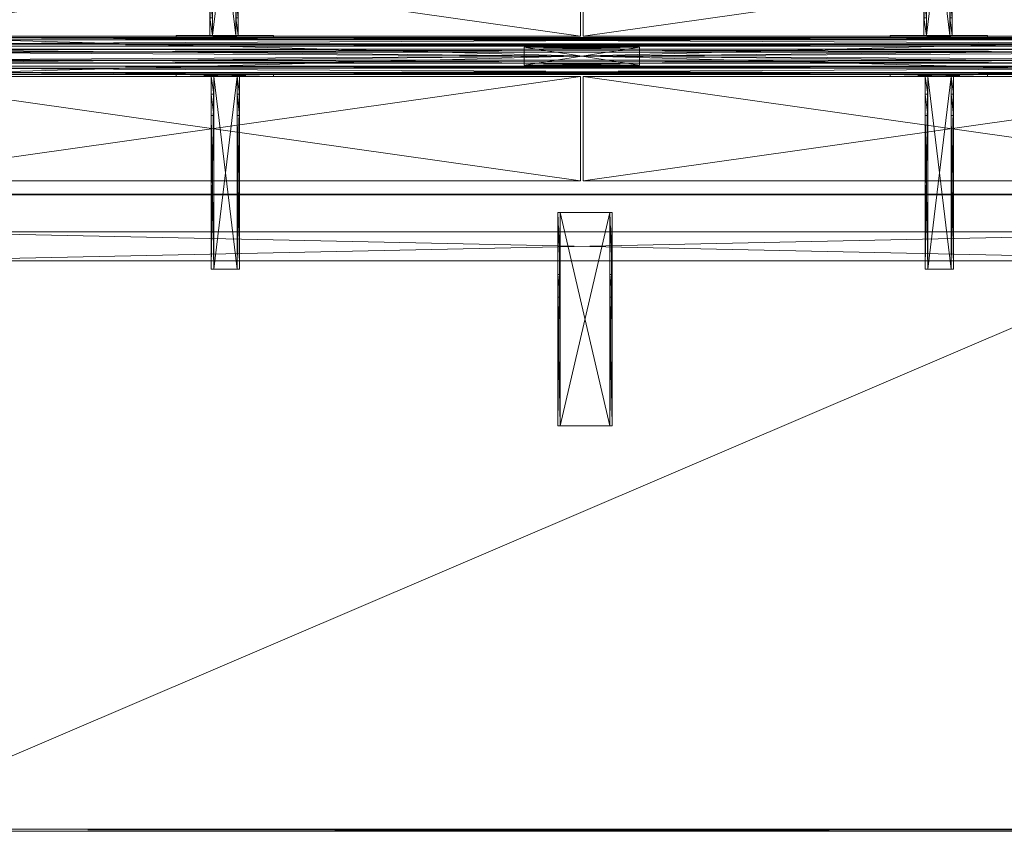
# Model space of a CAD drawing. Header units: inches. Extents: x -304 to 162, y 376 to 514.
# Tile 243 of 256: x 93 to 133, y 403 to 436. Entities that reach past the tile are written whole.
import ezdxf

# ---------------------------------------------------------------- set-up
doc = ezdxf.new("R2010")
doc.units = ezdxf.units.IN
doc.header["$LTSCALE"] = 0.366967
doc.header["$MEASUREMENT"] = 0
for name, color, linetype, true_color in [('CET color Burlywood4', 7, 'Continuous', 0x8d7057), ('CET color Grey19', 7, 'Continuous', 0x2f2e34), ('CET color Grey71', 7, 'Continuous', 0xb5b8af), ('CET color Grey80', 7, 'Continuous', 0xcdcec9), ('CET color Grey90', 7, 'Continuous', 0xe5e5e5)]:
    doc.layers.add(name, color=color, linetype=linetype, true_color=true_color)
doc.layers.add('CET Default', color=7, linetype='Continuous')

# ---------------------------------------------------------------- blocks, each defined once
blk = doc.blocks.new('*C42')
at = {"layer": 'CET color Burlywood4', "linetype": 'Continuous', "lineweight": 0}
mesh = blk.add_polyface(dxfattribs=at)
corners = [(59.961, 62.563, 28.05), (0.039, 36.939, 28.05), (0.039, 62.563, 28.05), (59.961, 36.939, 28.05)]
mesh.append_faces([[corners[k] for k in face] for face in [(0, 1, 2, 0)]], dxfattribs={"vtx0": -1, "vtx3": -1})
mesh.append_faces([[corners[k] for k in face] for face in [(0, 3, 1, 0)]], dxfattribs={"vtx2": -1})
at = {"layer": 'CET color Grey19', "linetype": 'Continuous', "lineweight": 0}
mesh = blk.add_polyface(dxfattribs=at)
corners = [(28.865, 37.65, 28.009), (28.865, 46.262, 27.669), (28.865, 46.262, 28.009), (28.865, 41.072, 27.069), (28.865, 40.156, 25.92), (28.865, 37.65, 25.92), (28.765, 40.156, 25.92), (28.765, 37.65, 25.92), (28.765, 37.65, 28.009), (28.765, 41.072, 27.069), (28.765, 46.262, 27.669), (28.765, 46.262, 28.009)]
mesh.append_faces([[corners[k] for k in face] for face in [(0, 3, 1, 0), (0, 4, 3, 0)]], dxfattribs={"vtx0": -1, "vtx2": -1, "vtx3": -1})
mesh.append_faces([[corners[k] for k in face] for face in [(0, 1, 2, 0)]], dxfattribs={"vtx0": -1, "vtx3": -1})
mesh.append_faces([[corners[k] for k in face] for face in [(11, 10, 8, 11), (8, 7, 0, 8), (11, 8, 2, 11), (10, 11, 1, 10), (9, 10, 3, 9), (6, 9, 4, 6), (7, 6, 5, 7)]], dxfattribs={"vtx1": -1})
mesh.append_faces([[corners[k] for k in face] for face in [(9, 6, 8, 9), (10, 9, 8, 10)]], dxfattribs={"vtx1": -1, "vtx2": -1})
mesh.append_faces([[corners[k] for k in face] for face in [(0, 5, 4, 0), (6, 7, 8, 6), (7, 5, 0, 7), (8, 0, 2, 8), (11, 2, 1, 11), (10, 1, 3, 10), (9, 3, 4, 9), (6, 4, 5, 6)]], dxfattribs={"vtx2": -1})
mesh = blk.add_polyface(dxfattribs=at)
corners = [(30.872, 46.262, 27.909), (28.865, 46.262, 27.909), (28.865, 46.262, 28.009), (30.872, 46.262, 28.009), (28.865, 37.65, 27.909), (28.865, 37.65, 28.009), (30.872, 37.65, 27.909), (30.872, 37.65, 28.009)]
mesh.append_faces([[corners[k] for k in face] for face in [(0, 2, 3, 0), (1, 5, 2, 1), (1, 6, 4, 1), (5, 3, 2, 5), (4, 7, 5, 4), (6, 3, 7, 6)]], dxfattribs={"vtx0": -1, "vtx3": -1})
mesh.append_faces([[corners[k] for k in face] for face in [(0, 1, 2, 0), (1, 4, 5, 1), (1, 0, 6, 1), (5, 7, 3, 5), (4, 6, 7, 4), (6, 0, 3, 6)]], dxfattribs={"vtx2": -1})
mesh = blk.add_polyface(dxfattribs=at)
corners = [(30.972, 37.65, 28.009), (30.972, 46.262, 27.669), (30.972, 46.262, 28.009), (30.972, 41.072, 27.069), (30.972, 40.156, 25.92), (30.972, 37.65, 25.92), (30.872, 40.156, 25.92), (30.872, 37.65, 25.92), (30.872, 37.65, 28.009), (30.872, 41.072, 27.069), (30.872, 46.262, 27.669), (30.872, 46.262, 28.009)]
mesh.append_faces([[corners[k] for k in face] for face in [(0, 3, 1, 0), (0, 4, 3, 0)]], dxfattribs={"vtx0": -1, "vtx2": -1, "vtx3": -1})
mesh.append_faces([[corners[k] for k in face] for face in [(0, 1, 2, 0)]], dxfattribs={"vtx0": -1, "vtx3": -1})
mesh.append_faces([[corners[k] for k in face] for face in [(11, 10, 8, 11), (8, 7, 0, 8), (11, 8, 2, 11), (10, 11, 1, 10), (9, 10, 3, 9), (6, 9, 4, 6), (7, 6, 5, 7)]], dxfattribs={"vtx1": -1})
mesh.append_faces([[corners[k] for k in face] for face in [(9, 6, 8, 9), (10, 9, 8, 10)]], dxfattribs={"vtx1": -1, "vtx2": -1})
mesh.append_faces([[corners[k] for k in face] for face in [(0, 5, 4, 0), (6, 7, 8, 6), (7, 5, 0, 7), (8, 0, 2, 8), (11, 2, 1, 11), (10, 1, 3, 10), (9, 3, 4, 9), (6, 4, 5, 6)]], dxfattribs={"vtx2": -1})
mesh = blk.add_polyface(dxfattribs=at)
corners = [(15.07, 32.15, 28.035), (15.07, 39.937, 27.153), (15.07, 39.937, 28.035), (15.07, 33.723, 26.679), (15.07, 32.866, 26.1), (15.07, 32.15, 26.1), (14.97, 32.866, 26.1), (14.97, 32.15, 26.1), (14.97, 32.15, 28.035), (14.97, 33.723, 26.679), (14.97, 39.937, 27.153), (14.97, 39.937, 28.035)]
mesh.append_faces([[corners[k] for k in face] for face in [(0, 3, 1, 0), (0, 4, 3, 0)]], dxfattribs={"vtx0": -1, "vtx2": -1, "vtx3": -1})
mesh.append_faces([[corners[k] for k in face] for face in [(0, 1, 2, 0)]], dxfattribs={"vtx0": -1, "vtx3": -1})
mesh.append_faces([[corners[k] for k in face] for face in [(11, 10, 8, 11), (8, 7, 0, 8), (11, 8, 2, 11), (10, 11, 1, 10), (9, 10, 3, 9), (6, 9, 4, 6), (7, 6, 5, 7)]], dxfattribs={"vtx1": -1})
mesh.append_faces([[corners[k] for k in face] for face in [(9, 6, 8, 9), (10, 9, 8, 10)]], dxfattribs={"vtx1": -1, "vtx2": -1})
mesh.append_faces([[corners[k] for k in face] for face in [(0, 5, 4, 0), (6, 7, 8, 6), (7, 5, 0, 7), (8, 0, 2, 8), (11, 2, 1, 11), (10, 1, 3, 10), (9, 3, 4, 9), (6, 4, 5, 6)]], dxfattribs={"vtx2": -1})
mesh = blk.add_polyface(dxfattribs=at)
corners = [(16.015, 39.937, 27.935), (15.07, 39.937, 27.935), (15.07, 39.937, 28.035), (16.015, 39.937, 28.035), (15.07, 32.15, 27.935), (15.07, 32.15, 28.035), (16.015, 32.15, 27.935), (16.015, 32.15, 28.035)]
mesh.append_faces([[corners[k] for k in face] for face in [(0, 2, 3, 0), (1, 5, 2, 1), (1, 6, 4, 1), (5, 3, 2, 5), (4, 7, 5, 4), (6, 3, 7, 6)]], dxfattribs={"vtx0": -1, "vtx3": -1})
mesh.append_faces([[corners[k] for k in face] for face in [(0, 1, 2, 0), (1, 4, 5, 1), (1, 0, 6, 1), (5, 7, 3, 5), (4, 6, 7, 4), (6, 0, 3, 6)]], dxfattribs={"vtx2": -1})
mesh = blk.add_polyface(dxfattribs=at)
corners = [(16.115, 32.15, 28.035), (16.115, 39.937, 27.153), (16.115, 39.937, 28.035), (16.115, 33.723, 26.679), (16.115, 32.866, 26.1), (16.115, 32.15, 26.1), (16.015, 32.866, 26.1), (16.015, 32.15, 26.1), (16.015, 32.15, 28.035), (16.015, 33.723, 26.679), (16.015, 39.937, 27.153), (16.015, 39.937, 28.035)]
mesh.append_faces([[corners[k] for k in face] for face in [(0, 3, 1, 0), (0, 4, 3, 0)]], dxfattribs={"vtx0": -1, "vtx2": -1, "vtx3": -1})
mesh.append_faces([[corners[k] for k in face] for face in [(0, 1, 2, 0)]], dxfattribs={"vtx0": -1, "vtx3": -1})
mesh.append_faces([[corners[k] for k in face] for face in [(11, 10, 8, 11), (8, 7, 0, 8), (11, 8, 2, 11), (10, 11, 1, 10), (9, 10, 3, 9), (6, 9, 4, 6), (7, 6, 5, 7)]], dxfattribs={"vtx1": -1})
mesh.append_faces([[corners[k] for k in face] for face in [(9, 6, 8, 9), (10, 9, 8, 10)]], dxfattribs={"vtx1": -1, "vtx2": -1})
mesh.append_faces([[corners[k] for k in face] for face in [(0, 5, 4, 0), (6, 7, 8, 6), (7, 5, 0, 7), (8, 0, 2, 8), (11, 2, 1, 11), (10, 1, 3, 10), (9, 3, 4, 9), (6, 4, 5, 6)]], dxfattribs={"vtx2": -1})
mesh = blk.add_polyface(dxfattribs=at)
corners = [(43.93, 32.15, 28.035), (43.93, 39.937, 27.153), (43.93, 39.937, 28.035), (43.93, 33.723, 26.679), (43.93, 32.866, 26.1), (43.93, 32.15, 26.1), (43.83, 32.866, 26.1), (43.83, 32.15, 26.1), (43.83, 32.15, 28.035), (43.83, 33.723, 26.679), (43.83, 39.937, 27.153), (43.83, 39.937, 28.035)]
mesh.append_faces([[corners[k] for k in face] for face in [(0, 3, 1, 0), (0, 4, 3, 0)]], dxfattribs={"vtx0": -1, "vtx2": -1, "vtx3": -1})
mesh.append_faces([[corners[k] for k in face] for face in [(0, 1, 2, 0)]], dxfattribs={"vtx0": -1, "vtx3": -1})
mesh.append_faces([[corners[k] for k in face] for face in [(11, 10, 8, 11), (8, 7, 0, 8), (11, 8, 2, 11), (10, 11, 1, 10), (9, 10, 3, 9), (6, 9, 4, 6), (7, 6, 5, 7)]], dxfattribs={"vtx1": -1})
mesh.append_faces([[corners[k] for k in face] for face in [(9, 6, 8, 9), (10, 9, 8, 10)]], dxfattribs={"vtx1": -1, "vtx2": -1})
mesh.append_faces([[corners[k] for k in face] for face in [(0, 5, 4, 0), (6, 7, 8, 6), (7, 5, 0, 7), (8, 0, 2, 8), (11, 2, 1, 11), (10, 1, 3, 10), (9, 3, 4, 9), (6, 4, 5, 6)]], dxfattribs={"vtx2": -1})
mesh = blk.add_polyface(dxfattribs=at)
corners = [(44.875, 39.937, 27.935), (43.93, 39.937, 27.935), (43.93, 39.937, 28.035), (44.875, 39.937, 28.035), (43.93, 32.15, 27.935), (43.93, 32.15, 28.035), (44.875, 32.15, 27.935), (44.875, 32.15, 28.035)]
mesh.append_faces([[corners[k] for k in face] for face in [(0, 2, 3, 0), (1, 5, 2, 1), (1, 6, 4, 1), (5, 3, 2, 5), (4, 7, 5, 4), (6, 3, 7, 6)]], dxfattribs={"vtx0": -1, "vtx3": -1})
mesh.append_faces([[corners[k] for k in face] for face in [(0, 1, 2, 0), (1, 4, 5, 1), (1, 0, 6, 1), (5, 7, 3, 5), (4, 6, 7, 4), (6, 0, 3, 6)]], dxfattribs={"vtx2": -1})
mesh = blk.add_polyface(dxfattribs=at)
corners = [(44.975, 32.15, 28.035), (44.975, 39.937, 27.153), (44.975, 39.937, 28.035), (44.975, 33.723, 26.679), (44.975, 32.866, 26.1), (44.975, 32.15, 26.1), (44.875, 32.866, 26.1), (44.875, 32.15, 26.1), (44.875, 32.15, 28.035), (44.875, 33.723, 26.679), (44.875, 39.937, 27.153), (44.875, 39.937, 28.035)]
mesh.append_faces([[corners[k] for k in face] for face in [(0, 3, 1, 0), (0, 4, 3, 0)]], dxfattribs={"vtx0": -1, "vtx2": -1, "vtx3": -1})
mesh.append_faces([[corners[k] for k in face] for face in [(0, 1, 2, 0)]], dxfattribs={"vtx0": -1, "vtx3": -1})
mesh.append_faces([[corners[k] for k in face] for face in [(11, 10, 8, 11), (8, 7, 0, 8), (11, 8, 2, 11), (10, 11, 1, 10), (9, 10, 3, 9), (6, 9, 4, 6), (7, 6, 5, 7)]], dxfattribs={"vtx1": -1})
mesh.append_faces([[corners[k] for k in face] for face in [(9, 6, 8, 9), (10, 9, 8, 10)]], dxfattribs={"vtx1": -1, "vtx2": -1})
mesh.append_faces([[corners[k] for k in face] for face in [(0, 5, 4, 0), (6, 7, 8, 6), (7, 5, 0, 7), (8, 0, 2, 8), (11, 2, 1, 11), (10, 1, 3, 10), (9, 3, 4, 9), (6, 4, 5, 6)]], dxfattribs={"vtx2": -1})
mesh = blk.add_polyface(dxfattribs=at)
corners = [(2.15, 38.423, 25.37), (57.85, 38.423, 25.37), (57.85, 38.423, 27.33), (2.15, 38.423, 27.33), (57.85, 39.603, 25.37), (57.85, 39.603, 27.33), (2.15, 39.603, 25.37), (2.15, 39.603, 27.33)]
mesh.append_faces([[corners[k] for k in face] for face in [(0, 2, 3, 0), (1, 5, 2, 1), (1, 6, 4, 1), (5, 3, 2, 5), (4, 7, 5, 4), (6, 3, 7, 6)]], dxfattribs={"vtx0": -1, "vtx3": -1})
mesh.append_faces([[corners[k] for k in face] for face in [(0, 1, 2, 0), (1, 4, 5, 1), (1, 0, 6, 1), (5, 7, 3, 5), (4, 6, 7, 4), (6, 0, 3, 6)]], dxfattribs={"vtx2": -1})
mesh = blk.add_polyface(dxfattribs=at)
corners = [(17.535, 32.15, 26.1), (13.605, 32.15, 26.1), (13.605, 32.15, 28.035), (17.535, 32.15, 28.035), (13.605, 32.05, 26.1), (13.605, 32.05, 28.035), (17.535, 32.05, 26.1), (17.535, 32.05, 28.035)]
mesh.append_faces([[corners[k] for k in face] for face in [(0, 2, 3, 0), (1, 5, 2, 1), (1, 6, 4, 1), (5, 3, 2, 5), (4, 7, 5, 4), (6, 3, 7, 6)]], dxfattribs={"vtx0": -1, "vtx3": -1})
mesh.append_faces([[corners[k] for k in face] for face in [(0, 1, 2, 0), (1, 4, 5, 1), (1, 0, 6, 1), (5, 7, 3, 5), (4, 6, 7, 4), (6, 0, 3, 6)]], dxfattribs={"vtx2": -1})
mesh = blk.add_polyface(dxfattribs=at)
corners = [(46.395, 32.15, 26.1), (42.465, 32.15, 26.1), (42.465, 32.15, 28.035), (46.395, 32.15, 28.035), (42.465, 32.05, 26.1), (42.465, 32.05, 28.035), (46.395, 32.05, 26.1), (46.395, 32.05, 28.035)]
mesh.append_faces([[corners[k] for k in face] for face in [(0, 2, 3, 0), (1, 5, 2, 1), (1, 6, 4, 1), (5, 3, 2, 5), (4, 7, 5, 4), (6, 3, 7, 6)]], dxfattribs={"vtx0": -1, "vtx3": -1})
mesh.append_faces([[corners[k] for k in face] for face in [(0, 1, 2, 0), (1, 4, 5, 1), (1, 0, 6, 1), (5, 7, 3, 5), (4, 6, 7, 4), (6, 0, 3, 6)]], dxfattribs={"vtx2": -1})
mesh = blk.add_polyface(dxfattribs=at)
corners = [(13.605, 30.5, 26.1), (17.535, 30.5, 26.1), (17.535, 30.5, 28.035), (13.605, 30.5, 28.035), (17.535, 30.6, 26.1), (17.535, 30.6, 28.035), (13.605, 30.6, 26.1), (13.605, 30.6, 28.035)]
mesh.append_faces([[corners[k] for k in face] for face in [(0, 2, 3, 0), (1, 5, 2, 1), (1, 6, 4, 1), (5, 3, 2, 5), (4, 7, 5, 4), (6, 3, 7, 6)]], dxfattribs={"vtx0": -1, "vtx3": -1})
mesh.append_faces([[corners[k] for k in face] for face in [(0, 1, 2, 0), (1, 4, 5, 1), (1, 0, 6, 1), (5, 7, 3, 5), (4, 6, 7, 4), (6, 0, 3, 6)]], dxfattribs={"vtx2": -1})
mesh = blk.add_polyface(dxfattribs=at)
corners = [(15.025, 30.5, 28.035), (15.025, 22.713, 27.153), (15.025, 22.713, 28.035), (15.025, 28.927, 26.679), (15.025, 29.784, 26.1), (15.025, 30.5, 26.1), (15.125, 29.784, 26.1), (15.125, 30.5, 26.1), (15.125, 30.5, 28.035), (15.125, 28.927, 26.679), (15.125, 22.713, 27.153), (15.125, 22.713, 28.035)]
mesh.append_faces([[corners[k] for k in face] for face in [(0, 3, 1, 0), (0, 4, 3, 0)]], dxfattribs={"vtx0": -1, "vtx2": -1, "vtx3": -1})
mesh.append_faces([[corners[k] for k in face] for face in [(0, 1, 2, 0)]], dxfattribs={"vtx0": -1, "vtx3": -1})
mesh.append_faces([[corners[k] for k in face] for face in [(11, 10, 8, 11), (8, 7, 0, 8), (11, 8, 2, 11), (10, 11, 1, 10), (9, 10, 3, 9), (6, 9, 4, 6), (7, 6, 5, 7)]], dxfattribs={"vtx1": -1})
mesh.append_faces([[corners[k] for k in face] for face in [(9, 6, 8, 9), (10, 9, 8, 10)]], dxfattribs={"vtx1": -1, "vtx2": -1})
mesh.append_faces([[corners[k] for k in face] for face in [(0, 5, 4, 0), (6, 7, 8, 6), (7, 5, 0, 7), (8, 0, 2, 8), (11, 2, 1, 11), (10, 1, 3, 10), (9, 3, 4, 9), (6, 4, 5, 6)]], dxfattribs={"vtx2": -1})
mesh = blk.add_polyface(dxfattribs=at)
corners = [(15.125, 22.713, 27.935), (16.07, 22.713, 27.935), (16.07, 22.713, 28.035), (15.125, 22.713, 28.035), (16.07, 30.5, 27.935), (16.07, 30.5, 28.035), (15.125, 30.5, 27.935), (15.125, 30.5, 28.035)]
mesh.append_faces([[corners[k] for k in face] for face in [(0, 2, 3, 0), (1, 5, 2, 1), (1, 6, 4, 1), (5, 3, 2, 5), (4, 7, 5, 4), (6, 3, 7, 6)]], dxfattribs={"vtx0": -1, "vtx3": -1})
mesh.append_faces([[corners[k] for k in face] for face in [(0, 1, 2, 0), (1, 4, 5, 1), (1, 0, 6, 1), (5, 7, 3, 5), (4, 6, 7, 4), (6, 0, 3, 6)]], dxfattribs={"vtx2": -1})
mesh = blk.add_polyface(dxfattribs=at)
corners = [(16.07, 30.5, 28.035), (16.07, 22.713, 27.153), (16.07, 22.713, 28.035), (16.07, 28.927, 26.679), (16.07, 29.784, 26.1), (16.07, 30.5, 26.1), (16.17, 29.784, 26.1), (16.17, 30.5, 26.1), (16.17, 30.5, 28.035), (16.17, 28.927, 26.679), (16.17, 22.713, 27.153), (16.17, 22.713, 28.035)]
mesh.append_faces([[corners[k] for k in face] for face in [(0, 3, 1, 0), (0, 4, 3, 0)]], dxfattribs={"vtx0": -1, "vtx2": -1, "vtx3": -1})
mesh.append_faces([[corners[k] for k in face] for face in [(0, 1, 2, 0)]], dxfattribs={"vtx0": -1, "vtx3": -1})
mesh.append_faces([[corners[k] for k in face] for face in [(11, 10, 8, 11), (8, 7, 0, 8), (11, 8, 2, 11), (10, 11, 1, 10), (9, 10, 3, 9), (6, 9, 4, 6), (7, 6, 5, 7)]], dxfattribs={"vtx1": -1})
mesh.append_faces([[corners[k] for k in face] for face in [(9, 6, 8, 9), (10, 9, 8, 10)]], dxfattribs={"vtx1": -1, "vtx2": -1})
mesh.append_faces([[corners[k] for k in face] for face in [(0, 5, 4, 0), (6, 7, 8, 6), (7, 5, 0, 7), (8, 0, 2, 8), (11, 2, 1, 11), (10, 1, 3, 10), (9, 3, 4, 9), (6, 4, 5, 6)]], dxfattribs={"vtx2": -1})
mesh = blk.add_polyface(dxfattribs=at)
corners = [(42.465, 30.5, 26.1), (46.395, 30.5, 26.1), (46.395, 30.5, 28.035), (42.465, 30.5, 28.035), (46.395, 30.6, 26.1), (46.395, 30.6, 28.035), (42.465, 30.6, 26.1), (42.465, 30.6, 28.035)]
mesh.append_faces([[corners[k] for k in face] for face in [(0, 2, 3, 0), (1, 5, 2, 1), (1, 6, 4, 1), (5, 3, 2, 5), (4, 7, 5, 4), (6, 3, 7, 6)]], dxfattribs={"vtx0": -1, "vtx3": -1})
mesh.append_faces([[corners[k] for k in face] for face in [(0, 1, 2, 0), (1, 4, 5, 1), (1, 0, 6, 1), (5, 7, 3, 5), (4, 6, 7, 4), (6, 0, 3, 6)]], dxfattribs={"vtx2": -1})
mesh = blk.add_polyface(dxfattribs=at)
corners = [(43.885, 30.5, 28.035), (43.885, 22.713, 27.153), (43.885, 22.713, 28.035), (43.885, 28.927, 26.679), (43.885, 29.784, 26.1), (43.885, 30.5, 26.1), (43.985, 29.784, 26.1), (43.985, 30.5, 26.1), (43.985, 30.5, 28.035), (43.985, 28.927, 26.679), (43.985, 22.713, 27.153), (43.985, 22.713, 28.035)]
mesh.append_faces([[corners[k] for k in face] for face in [(0, 3, 1, 0), (0, 4, 3, 0)]], dxfattribs={"vtx0": -1, "vtx2": -1, "vtx3": -1})
mesh.append_faces([[corners[k] for k in face] for face in [(0, 1, 2, 0)]], dxfattribs={"vtx0": -1, "vtx3": -1})
mesh.append_faces([[corners[k] for k in face] for face in [(11, 10, 8, 11), (8, 7, 0, 8), (11, 8, 2, 11), (10, 11, 1, 10), (9, 10, 3, 9), (6, 9, 4, 6), (7, 6, 5, 7)]], dxfattribs={"vtx1": -1})
mesh.append_faces([[corners[k] for k in face] for face in [(9, 6, 8, 9), (10, 9, 8, 10)]], dxfattribs={"vtx1": -1, "vtx2": -1})
mesh.append_faces([[corners[k] for k in face] for face in [(0, 5, 4, 0), (6, 7, 8, 6), (7, 5, 0, 7), (8, 0, 2, 8), (11, 2, 1, 11), (10, 1, 3, 10), (9, 3, 4, 9), (6, 4, 5, 6)]], dxfattribs={"vtx2": -1})
mesh = blk.add_polyface(dxfattribs=at)
corners = [(43.985, 22.713, 27.935), (44.93, 22.713, 27.935), (44.93, 22.713, 28.035), (43.985, 22.713, 28.035), (44.93, 30.5, 27.935), (44.93, 30.5, 28.035), (43.985, 30.5, 27.935), (43.985, 30.5, 28.035)]
mesh.append_faces([[corners[k] for k in face] for face in [(0, 2, 3, 0), (1, 5, 2, 1), (1, 6, 4, 1), (5, 3, 2, 5), (4, 7, 5, 4), (6, 3, 7, 6)]], dxfattribs={"vtx0": -1, "vtx3": -1})
mesh.append_faces([[corners[k] for k in face] for face in [(0, 1, 2, 0), (1, 4, 5, 1), (1, 0, 6, 1), (5, 7, 3, 5), (4, 6, 7, 4), (6, 0, 3, 6)]], dxfattribs={"vtx2": -1})
mesh = blk.add_polyface(dxfattribs=at)
corners = [(44.93, 30.5, 28.035), (44.93, 22.713, 27.153), (44.93, 22.713, 28.035), (44.93, 28.927, 26.679), (44.93, 29.784, 26.1), (44.93, 30.5, 26.1), (45.03, 29.784, 26.1), (45.03, 30.5, 26.1), (45.03, 30.5, 28.035), (45.03, 28.927, 26.679), (45.03, 22.713, 27.153), (45.03, 22.713, 28.035)]
mesh.append_faces([[corners[k] for k in face] for face in [(0, 3, 1, 0), (0, 4, 3, 0)]], dxfattribs={"vtx0": -1, "vtx2": -1, "vtx3": -1})
mesh.append_faces([[corners[k] for k in face] for face in [(0, 1, 2, 0)]], dxfattribs={"vtx0": -1, "vtx3": -1})
mesh.append_faces([[corners[k] for k in face] for face in [(11, 10, 8, 11), (8, 7, 0, 8), (11, 8, 2, 11), (10, 11, 1, 10), (9, 10, 3, 9), (6, 9, 4, 6), (7, 6, 5, 7)]], dxfattribs={"vtx1": -1})
mesh.append_faces([[corners[k] for k in face] for face in [(9, 6, 8, 9), (10, 9, 8, 10)]], dxfattribs={"vtx1": -1, "vtx2": -1})
mesh.append_faces([[corners[k] for k in face] for face in [(0, 5, 4, 0), (6, 7, 8, 6), (7, 5, 0, 7), (8, 0, 2, 8), (11, 2, 1, 11), (10, 1, 3, 10), (9, 3, 4, 9), (6, 4, 5, 6)]], dxfattribs={"vtx2": -1})
at = {"layer": 'CET color Grey80', "linetype": 'Continuous', "lineweight": 0}
mesh = blk.add_polyface(dxfattribs=at)
corners = [(0.039, 62.563, 28.05), (59.961, 62.563, 28.05), (59.961, 62.563, 29.3), (0.039, 62.563, 29.3), (59.961, 62.65, 29.22), (0.039, 62.65, 29.22), (59.961, 62.65, 28.13), (0.039, 62.65, 28.13)]
mesh.append_faces([[corners[k] for k in face] for face in [(0, 2, 3, 0), (3, 4, 5, 3), (5, 6, 7, 5), (7, 1, 0, 7)]], dxfattribs={"vtx0": -1, "vtx3": -1})
mesh.append_faces([[corners[k] for k in face] for face in [(0, 1, 2, 0), (3, 2, 4, 3), (5, 4, 6, 5), (7, 6, 1, 7)]], dxfattribs={"vtx2": -1})
mesh = blk.add_polyface(dxfattribs=at)
corners = [(59.961, 62.563, 29.3), (0.039, 62.563, 29.3), (0.039, 36.939, 29.3), (59.961, 36.939, 29.3)]
mesh.append_faces([[corners[k] for k in face] for face in [(0, 2, 3, 0)]], dxfattribs={"vtx0": -1, "vtx3": -1})
mesh.append_faces([[corners[k] for k in face] for face in [(0, 1, 2, 0)]], dxfattribs={"vtx2": -1})
mesh = blk.add_polyface(dxfattribs=at)
corners = [(59.961, 36.939, 28.05), (0.039, 36.939, 28.05), (0.039, 36.939, 29.3), (59.961, 36.939, 29.3), (0, 36.9, 29.261), (60, 36.9, 29.261), (0, 36.9, 28.089), (60, 36.9, 28.089)]
mesh.append_faces([[corners[k] for k in face] for face in [(0, 2, 3, 0), (3, 4, 5, 3), (5, 6, 7, 5), (7, 1, 0, 7)]], dxfattribs={"vtx0": -1, "vtx3": -1})
mesh.append_faces([[corners[k] for k in face] for face in [(0, 1, 2, 0), (3, 2, 4, 3), (5, 4, 6, 5), (7, 6, 1, 7)]], dxfattribs={"vtx2": -1})
mesh = blk.add_polyface(dxfattribs=at)
corners = [(29.95, 36.37, 29.1), (0.2, 36.37, 29.1), (0.2, 36.37, 29.2), (29.95, 36.37, 29.2), (0.2, 32.15, 29.1), (0.2, 32.15, 29.2), (29.95, 32.15, 29.1), (29.95, 32.15, 29.2)]
mesh.append_faces([[corners[k] for k in face] for face in [(0, 2, 3, 0), (1, 5, 2, 1), (1, 6, 4, 1), (5, 3, 2, 5), (4, 7, 5, 4), (6, 3, 7, 6)]], dxfattribs={"vtx0": -1, "vtx3": -1})
mesh.append_faces([[corners[k] for k in face] for face in [(0, 1, 2, 0), (1, 4, 5, 1), (1, 0, 6, 1), (5, 7, 3, 5), (4, 6, 7, 4), (6, 0, 3, 6)]], dxfattribs={"vtx2": -1})
mesh = blk.add_polyface(dxfattribs=at)
corners = [(59.8, 36.37, 29.1), (30.05, 36.37, 29.1), (30.05, 36.37, 29.2), (59.8, 36.37, 29.2), (30.05, 32.15, 29.1), (30.05, 32.15, 29.2), (59.8, 32.15, 29.1), (59.8, 32.15, 29.2)]
mesh.append_faces([[corners[k] for k in face] for face in [(0, 2, 3, 0), (1, 5, 2, 1), (1, 6, 4, 1), (5, 3, 2, 5), (4, 7, 5, 4), (6, 3, 7, 6)]], dxfattribs={"vtx0": -1, "vtx3": -1})
mesh.append_faces([[corners[k] for k in face] for face in [(0, 1, 2, 0), (1, 4, 5, 1), (1, 0, 6, 1), (5, 7, 3, 5), (4, 6, 7, 4), (6, 0, 3, 6)]], dxfattribs={"vtx2": -1})
mesh = blk.add_polyface(dxfattribs=at)
corners = [(57.69, 32.07, 26.762), (2.31, 32.07, 26.762), (2.31, 32.07, 28.182), (57.69, 32.07, 28.182), (2.31, 30.58, 26.762), (2.31, 30.58, 28.182), (57.69, 30.58, 26.762), (57.69, 30.58, 28.182)]
mesh.append_faces([[corners[k] for k in face] for face in [(0, 2, 3, 0), (1, 5, 2, 1), (1, 6, 4, 1), (5, 3, 2, 5), (4, 7, 5, 4), (6, 3, 7, 6)]], dxfattribs={"vtx0": -1, "vtx3": -1})
mesh.append_faces([[corners[k] for k in face] for face in [(0, 1, 2, 0), (1, 4, 5, 1), (1, 0, 6, 1), (5, 7, 3, 5), (4, 6, 7, 4), (6, 0, 3, 6)]], dxfattribs={"vtx2": -1})
mesh = blk.add_polyface(dxfattribs=at)
corners = [(57.69, 32.07, 26.232), (2.31, 32.07, 26.232), (2.31, 32.07, 26.762), (57.69, 32.07, 26.762), (2.31, 31.82, 26.232), (2.31, 31.82, 26.762), (57.69, 31.82, 26.232), (57.69, 31.82, 26.762)]
mesh.append_faces([[corners[k] for k in face] for face in [(0, 2, 3, 0), (1, 5, 2, 1), (1, 6, 4, 1), (5, 3, 2, 5), (4, 7, 5, 4), (6, 3, 7, 6)]], dxfattribs={"vtx0": -1, "vtx3": -1})
mesh.append_faces([[corners[k] for k in face] for face in [(0, 1, 2, 0), (1, 4, 5, 1), (1, 0, 6, 1), (5, 7, 3, 5), (4, 6, 7, 4), (6, 0, 3, 6)]], dxfattribs={"vtx2": -1})
mesh = blk.add_polyface(dxfattribs=at)
corners = [(57.69, 32.07, 28.184), (2.31, 32.07, 28.184), (2.31, 32.07, 29.184), (57.69, 32.07, 29.184), (2.31, 31.99, 28.184), (2.31, 31.99, 29.184), (57.69, 31.99, 28.184), (57.69, 31.99, 29.184)]
mesh.append_faces([[corners[k] for k in face] for face in [(0, 2, 3, 0), (1, 5, 2, 1), (1, 6, 4, 1), (5, 3, 2, 5), (4, 7, 5, 4), (6, 3, 7, 6)]], dxfattribs={"vtx0": -1, "vtx3": -1})
mesh.append_faces([[corners[k] for k in face] for face in [(0, 1, 2, 0), (1, 4, 5, 1), (1, 0, 6, 1), (5, 7, 3, 5), (4, 6, 7, 4), (6, 0, 3, 6)]], dxfattribs={"vtx2": -1})
mesh = blk.add_polyface(dxfattribs=at)
corners = [(57.69, 31.814, 28.184), (2.31, 31.814, 28.184), (2.31, 31.814, 29.184), (57.69, 31.814, 29.184), (2.31, 31.734, 28.184), (2.31, 31.734, 29.184), (57.69, 31.734, 28.184), (57.69, 31.734, 29.184)]
mesh.append_faces([[corners[k] for k in face] for face in [(0, 2, 3, 0), (1, 5, 2, 1), (1, 6, 4, 1), (5, 3, 2, 5), (4, 7, 5, 4), (6, 3, 7, 6)]], dxfattribs={"vtx0": -1, "vtx3": -1})
mesh.append_faces([[corners[k] for k in face] for face in [(0, 1, 2, 0), (1, 4, 5, 1), (1, 0, 6, 1), (5, 7, 3, 5), (4, 6, 7, 4), (6, 0, 3, 6)]], dxfattribs={"vtx2": -1})
mesh = blk.add_polyface(dxfattribs=at)
corners = [(57.69, 30.923, 28.184), (2.31, 30.923, 28.184), (2.31, 30.923, 29.184), (57.69, 30.923, 29.184), (2.31, 30.843, 28.184), (2.31, 30.843, 29.184), (57.69, 30.843, 28.184), (57.69, 30.843, 29.184)]
mesh.append_faces([[corners[k] for k in face] for face in [(0, 2, 3, 0), (1, 5, 2, 1), (1, 6, 4, 1), (5, 3, 2, 5), (4, 7, 5, 4), (6, 3, 7, 6)]], dxfattribs={"vtx0": -1, "vtx3": -1})
mesh.append_faces([[corners[k] for k in face] for face in [(0, 1, 2, 0), (1, 4, 5, 1), (1, 0, 6, 1), (5, 7, 3, 5), (4, 6, 7, 4), (6, 0, 3, 6)]], dxfattribs={"vtx2": -1})
mesh = blk.add_polyface(dxfattribs=at)
corners = [(57.69, 30.83, 26.232), (2.31, 30.83, 26.232), (2.31, 30.83, 26.762), (57.69, 30.83, 26.762), (2.31, 30.58, 26.232), (2.31, 30.58, 26.762), (57.69, 30.58, 26.232), (57.69, 30.58, 26.762)]
mesh.append_faces([[corners[k] for k in face] for face in [(0, 2, 3, 0), (1, 5, 2, 1), (1, 6, 4, 1), (5, 3, 2, 5), (4, 7, 5, 4), (6, 3, 7, 6)]], dxfattribs={"vtx0": -1, "vtx3": -1})
mesh.append_faces([[corners[k] for k in face] for face in [(0, 1, 2, 0), (1, 4, 5, 1), (1, 0, 6, 1), (5, 7, 3, 5), (4, 6, 7, 4), (6, 0, 3, 6)]], dxfattribs={"vtx2": -1})
mesh = blk.add_polyface(dxfattribs=at)
corners = [(57.69, 30.667, 28.184), (2.31, 30.667, 28.184), (2.31, 30.667, 29.184), (57.69, 30.667, 29.184), (2.31, 30.587, 28.184), (2.31, 30.587, 29.184), (57.69, 30.587, 28.184), (57.69, 30.587, 29.184)]
mesh.append_faces([[corners[k] for k in face] for face in [(0, 2, 3, 0), (1, 5, 2, 1), (1, 6, 4, 1), (5, 3, 2, 5), (4, 7, 5, 4), (6, 3, 7, 6)]], dxfattribs={"vtx0": -1, "vtx3": -1})
mesh.append_faces([[corners[k] for k in face] for face in [(0, 1, 2, 0), (1, 4, 5, 1), (1, 0, 6, 1), (5, 7, 3, 5), (4, 6, 7, 4), (6, 0, 3, 6)]], dxfattribs={"vtx2": -1})
mesh = blk.add_polyface(dxfattribs=at)
corners = [(29.95, 30.525, 29.1), (0.2, 30.525, 29.1), (0.2, 30.525, 29.2), (29.95, 30.525, 29.2), (0.2, 26.305, 29.1), (0.2, 26.305, 29.2), (29.95, 26.305, 29.1), (29.95, 26.305, 29.2)]
mesh.append_faces([[corners[k] for k in face] for face in [(0, 2, 3, 0), (1, 5, 2, 1), (1, 6, 4, 1), (5, 3, 2, 5), (4, 7, 5, 4), (6, 3, 7, 6)]], dxfattribs={"vtx0": -1, "vtx3": -1})
mesh.append_faces([[corners[k] for k in face] for face in [(0, 1, 2, 0), (1, 4, 5, 1), (1, 0, 6, 1), (5, 7, 3, 5), (4, 6, 7, 4), (6, 0, 3, 6)]], dxfattribs={"vtx2": -1})
mesh = blk.add_polyface(dxfattribs=at)
corners = [(59.8, 30.525, 29.1), (30.05, 30.525, 29.1), (30.05, 30.525, 29.2), (59.8, 30.525, 29.2), (30.05, 26.305, 29.1), (30.05, 26.305, 29.2), (59.8, 26.305, 29.1), (59.8, 26.305, 29.2)]
mesh.append_faces([[corners[k] for k in face] for face in [(0, 2, 3, 0), (1, 5, 2, 1), (1, 6, 4, 1), (5, 3, 2, 5), (4, 7, 5, 4), (6, 3, 7, 6)]], dxfattribs={"vtx0": -1, "vtx3": -1})
mesh.append_faces([[corners[k] for k in face] for face in [(0, 1, 2, 0), (1, 4, 5, 1), (1, 0, 6, 1), (5, 7, 3, 5), (4, 6, 7, 4), (6, 0, 3, 6)]], dxfattribs={"vtx2": -1})
blk = doc.blocks.new('*C45')
at = {"layer": 'CET Default', "linetype": 'Continuous', "lineweight": 0, "rotation": 359.999999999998}
blk.add_blockref('*C42', (111.332, 404.012, 0), dxfattribs=at)
blk = doc.blocks.new('*C16')
at = {"layer": 'CET color Grey71', "linetype": 'Continuous', "lineweight": 0}
mesh = blk.add_polyface(dxfattribs=at)
corners = [(0.118, 0.642, 41.391), (59.382, 0.642, 41.391), (59.382, 0.082, 41.391), (0.118, 0.082, 41.391), (59.5, 0.2, 41.509), (0, 0.2, 41.509), (59.5, 0.523, 41.509), (0, 0.523, 41.509)]
mesh.append_faces([[corners[k] for k in face] for face in [(0, 2, 3, 0), (3, 4, 5, 3), (5, 6, 7, 5), (7, 1, 0, 7)]], dxfattribs={"vtx0": -1, "vtx3": -1})
mesh.append_faces([[corners[k] for k in face] for face in [(0, 1, 2, 0), (3, 2, 4, 3), (5, 4, 6, 5), (7, 6, 1, 7)]], dxfattribs={"vtx2": -1})
mesh = blk.add_polyface(dxfattribs=at)
corners = [(59.382, 0.642, 28.377), (0.118, 0.642, 28.377), (0.118, 0.082, 28.377), (59.382, 0.082, 28.377), (0, 0.2, 28.259), (59.5, 0.2, 28.259), (0, 0.523, 28.259), (59.5, 0.523, 28.259)]
mesh.append_faces([[corners[k] for k in face] for face in [(0, 2, 3, 0), (3, 4, 5, 3), (5, 6, 7, 5), (7, 1, 0, 7)]], dxfattribs={"vtx0": -1, "vtx3": -1})
mesh.append_faces([[corners[k] for k in face] for face in [(0, 1, 2, 0), (3, 2, 4, 3), (5, 4, 6, 5), (7, 6, 1, 7)]], dxfattribs={"vtx2": -1})
mesh = blk.add_polyface(dxfattribs=at)
corners = [(0.118, 0.642, 28.377), (59.382, 0.642, 41.391), (59.382, 0.642, 28.377), (0.118, 0.642, 41.391)]
mesh.append_faces([[corners[k] for k in face] for face in [(0, 1, 2, 0)]], dxfattribs={"vtx0": -1, "vtx3": -1})
mesh.append_faces([[corners[k] for k in face] for face in [(0, 3, 1, 0)]], dxfattribs={"vtx2": -1})
mesh = blk.add_polyface(dxfattribs=at)
corners = [(0.118, 0.082, 28.377), (59.382, 0.082, 28.377), (59.382, 0.082, 41.391), (0.118, 0.082, 41.391)]
mesh.append_faces([[corners[k] for k in face] for face in [(0, 2, 3, 0)]], dxfattribs={"vtx0": -1, "vtx3": -1})
mesh.append_faces([[corners[k] for k in face] for face in [(0, 1, 2, 0)]], dxfattribs={"vtx2": -1})
at = {"layer": 'CET color Grey90', "linetype": 'Continuous', "lineweight": 0}
mesh = blk.add_polyface(dxfattribs=at)
corners = [(32.08, 0.723, 28.259), (27.42, 0.723, 28.259), (27.42, 0.723, 28.498), (32.08, 0.723, 28.498), (27.42, 0.642, 28.259), (27.42, 0.642, 28.498), (32.08, 0.642, 28.259), (32.08, 0.642, 28.498)]
mesh.append_faces([[corners[k] for k in face] for face in [(0, 2, 3, 0), (1, 5, 2, 1), (1, 6, 4, 1), (5, 3, 2, 5), (4, 7, 5, 4), (6, 3, 7, 6)]], dxfattribs={"vtx0": -1, "vtx3": -1})
mesh.append_faces([[corners[k] for k in face] for face in [(0, 1, 2, 0), (1, 4, 5, 1), (1, 0, 6, 1), (5, 7, 3, 5), (4, 6, 7, 4), (6, 0, 3, 6)]], dxfattribs={"vtx2": -1})
mesh = blk.add_polyface(dxfattribs=at)
corners = [(32.08, 0.723, 27.5), (27.42, 0.723, 27.5), (27.42, 0.723, 28.259), (32.08, 0.723, 28.259), (27.42, 0, 27.5), (27.42, 0, 28.259), (32.08, 0, 27.5), (32.08, 0, 28.259)]
mesh.append_faces([[corners[k] for k in face] for face in [(0, 2, 3, 0), (1, 5, 2, 1), (1, 6, 4, 1), (5, 3, 2, 5), (4, 7, 5, 4), (6, 3, 7, 6)]], dxfattribs={"vtx0": -1, "vtx3": -1})
mesh.append_faces([[corners[k] for k in face] for face in [(0, 1, 2, 0), (1, 4, 5, 1), (1, 0, 6, 1), (5, 7, 3, 5), (4, 6, 7, 4), (6, 0, 3, 6)]], dxfattribs={"vtx2": -1})
mesh = blk.add_polyface(dxfattribs=at)
corners = [(32.08, 0.082, 28.259), (27.42, 0.082, 28.259), (27.42, 0.082, 28.498), (32.08, 0.082, 28.498), (27.42, 0, 28.259), (27.42, 0, 28.498), (32.08, 0, 28.259), (32.08, 0, 28.498)]
mesh.append_faces([[corners[k] for k in face] for face in [(0, 2, 3, 0), (1, 5, 2, 1), (1, 6, 4, 1), (5, 3, 2, 5), (4, 7, 5, 4), (6, 3, 7, 6)]], dxfattribs={"vtx0": -1, "vtx3": -1})
mesh.append_faces([[corners[k] for k in face] for face in [(0, 1, 2, 0), (1, 4, 5, 1), (1, 0, 6, 1), (5, 7, 3, 5), (4, 6, 7, 4), (6, 0, 3, 6)]], dxfattribs={"vtx2": -1})
blk = doc.blocks.new('*C21')
at = {"layer": 'CET Default', "linetype": 'Continuous', "lineweight": 0, "rotation": 359.999999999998}
blk.add_blockref('*C16', (111.582, 434.976, 0), dxfattribs=at)

msp = doc.modelspace()

# ---------------------------------------------------------------- block references
at = {"layer": 'CET Default', "linetype": 'Continuous', "lineweight": 0, "rotation": 180}
for name in ['*C45', '*C21']:
    msp.add_blockref(name, (257.133, 870.114), dxfattribs=at)

doc.saveas('drawing.dxf')
